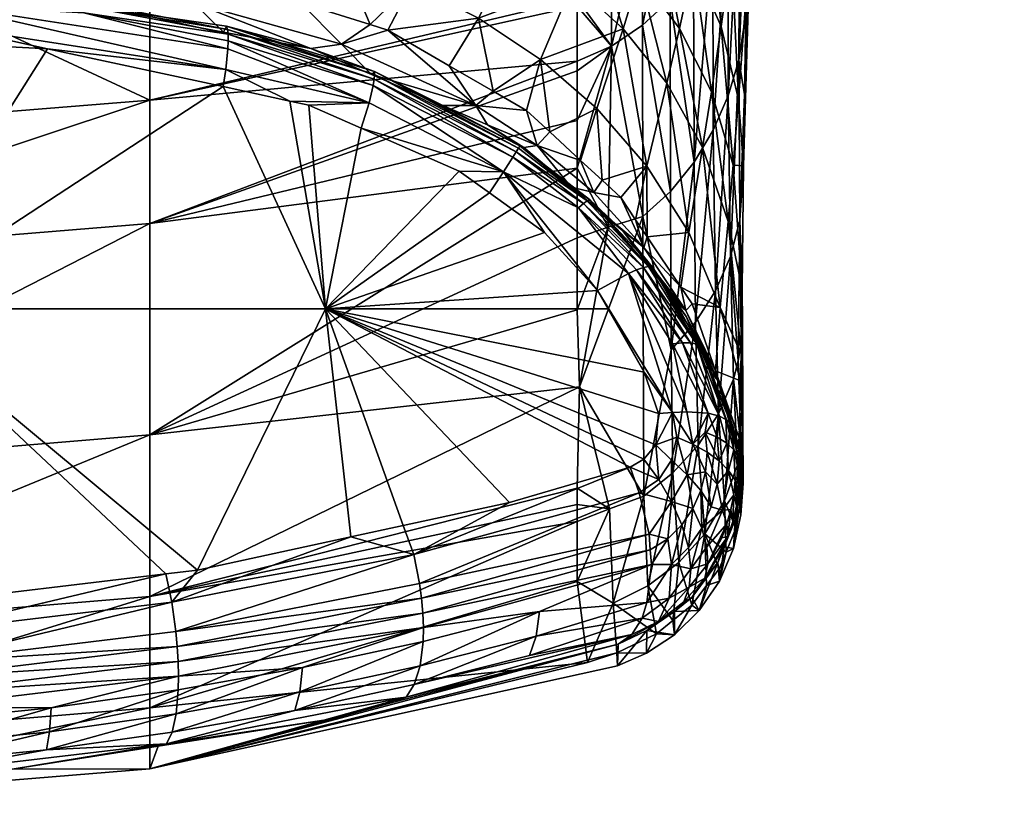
# Model space of a CAD drawing. Extents: x -0.028 to 0.148, y -0.136 to 0.028.
# Tile 62 of 256: x 0.12231 to 0.12948, y -0.04036 to -0.0346. Entities that reach past the tile are written whole.
import ezdxf

# ---------------------------------------------------------------- set-up
doc = ezdxf.new("R2010")
doc.units = 0
doc.layers.add('mesh', color=7, linetype='CONTINUOUS')

msp = doc.modelspace()

# ---------------------------------------------------------------- meshes
at = {"layer": 'mesh'}
mesh = msp.add_polyface(dxfattribs=at)
corners = [(0.1268227, -0.0342763, 0.0804293), (0.1271159, -0.0346662, 0.0800256), (0.1270236, -0.0350656, 0.0829648), (0.1269501, -0.0338101, 0.0775816), (0.1272165, -0.0341949, 0.0770966), (0.1270827, -0.0332621, 0.0747475), (0.1273219, -0.0336467, 0.0741802), (0.1272162, -0.032625, 0.0719311), (0.1274281, -0.0330157, 0.0712801), (0.1273461, -0.0318904, 0.0691377), (0.1272836, -0.0355335, 0.0826431), (0.1273487, -0.0351272, 0.0796234), (0.1274199, -0.034652, 0.0766134), (0.1274948, -0.0341047, 0.0736153), (0.1271824, -0.0361534, 0.0887049), (0.1269442, -0.0323037, 0.072584), (0.1270968, -0.0315579, 0.0698767), (0.1274693, -0.0360726, 0.0823228), (0.1270547, -0.0319889, 0.0560922), (0.1268461, -0.0326358, 0.0566793), (0.1270544, -0.0325043, 0.0567793), (0.1270546, -0.031358, 0.0555028), (0.126846, -0.0321021, 0.0559712), (0.1270465, -0.0344557, 0.0631532), (0.127217, -0.0342422, 0.0631395), (0.1272248, -0.0334752, 0.0599711), (0.1272218, -0.0356407, 0.0693877), (0.1270507, -0.0358532, 0.0693967), (0.1268458, -0.0333771, 0.0582594), (0.1270523, -0.0332219, 0.0583182), (0.1268466, -0.0346421, 0.0631637), (0.1270486, -0.0336719, 0.05994), (0.1274703, -0.0337614, 0.0631039), (0.1273579, -0.0340092, 0.0631229), (0.1273611, -0.0354071, 0.0693765), (0.1274884, -0.0330197, 0.0600481), (0.1273716, -0.0332562, 0.0600075), (0.1275117, -0.0319891, 0.0571748), (0.1273901, -0.0321775, 0.0570297), (0.1272324, -0.0330401, 0.0583889), (0.1268449, -0.0338406, 0.0599147), (0.119669, -0.0328718, 0.2239736), (0.1294259, -0.0318141, 0.2297314), (0.1294812, -0.0324319, 0.2239736), (0.1264115, -0.0318147, 0.2312986), (0.1280157, -0.0318041, 0.230638), (0.1273799, -0.0318147, 0.2309097), (0.127237, -0.0323505, 0.0568969), (0.1273918, -0.0311353, 0.0558458)]
mesh.append_faces([[corners[k] for k in face] for face in [(0, 1, 2, 2), (3, 4, 1, 1), (5, 4, 3, 3), (5, 6, 4, 4), (7, 6, 5, 5), (7, 8, 6, 6), (9, 8, 7, 7), (1, 10, 2, 2), (1, 11, 10, 10), (4, 11, 1, 1), (4, 12, 11, 11), (6, 12, 4, 4), (6, 13, 12, 12), (8, 13, 6, 6), (10, 14, 2, 2), (15, 7, 5, 5), (16, 7, 15, 15), (16, 9, 7, 7), (17, 10, 11, 11), (18, 19, 20, 20), (21, 22, 18, 18), (23, 24, 25, 25), (23, 26, 24, 24), (27, 26, 23, 23), (20, 28, 29, 29), (23, 30, 27, 27), (25, 31, 23, 23), (32, 33, 34, 34), (35, 36, 33, 33), (37, 38, 36, 36), (38, 39, 36, 36), (33, 26, 34, 34), (33, 24, 26, 26), (36, 24, 33, 33), (36, 25, 24, 24), (39, 25, 36, 36), (39, 31, 25, 25), (29, 31, 39, 39), (29, 40, 31, 31), (41, 42, 43, 43), (44, 45, 46, 46), (18, 20, 47, 47), (47, 29, 39, 39), (20, 29, 47, 47), (38, 47, 39, 39), (48, 47, 38, 38)]])
mesh = msp.add_polyface(dxfattribs=at)
corners = [(0.127565, -0.0370367, 0.085375), (0.1274121, -0.0367006, 0.0885445), (0.1274693, -0.0360726, 0.0823228), (0.1274281, -0.0330157, 0.0712801), (0.1275702, -0.0334814, 0.0706318), (0.1274948, -0.0341047, 0.0736153), (0.1273461, -0.0318904, 0.0691377), (0.127627, -0.0314761, 0.0655487), (0.1275452, -0.035184, 0.0761328), (0.1274199, -0.034652, 0.0766134), (0.1275055, -0.0356616, 0.0792231), (0.1273487, -0.0351272, 0.0796234), (0.127486, -0.0363281, 0.075673), (0.1275079, -0.037221, 0.0820115), (0.1275433, -0.0370878, 0.082015), (0.1275647, -0.0377095, 0.0883998), (0.1275381, -0.0378455, 0.0884041), (0.1274442, -0.0381075, 0.0884108), (0.1274002, -0.0374734, 0.0820056), (0.1274691, -0.0351579, 0.0693633), (0.1273768, -0.0365776, 0.0756585), (0.1274703, -0.0337614, 0.0631039), (0.1273611, -0.0354071, 0.0693765), (0.1274884, -0.0330197, 0.0600481), (0.1273579, -0.0340092, 0.0631229), (0.1275117, -0.0319891, 0.0571748), (0.1273716, -0.0332562, 0.0600075), (0.1275544, -0.0360631, 0.0756896), (0.1275468, -0.0348977, 0.0693488), (0.1275557, -0.033503, 0.0630833), (0.1275749, -0.0327701, 0.0600919), (0.1276004, -0.0317891, 0.057329), (0.1275492, -0.0376521, 0.094786), (0.1275418, -0.0376914, 0.0976924), (0.1273957, -0.037233, 0.0979822), (0.1275332, -0.0377372, 0.1010822), (0.1275327, -0.0377342, 0.1011988), (0.1274041, -0.0378177, 0.1079441), (0.1273891, -0.037645, 0.1079002), (0.1274593, -0.0376882, 0.1077833), (0.1275814, -0.035666, 0.0756728), (0.1275707, -0.0365628, 0.0820206), (0.1275599, -0.0372338, 0.0883892), (0.127377, -0.03716, 0.0947859), (0.1275094, -0.0375737, 0.1073814), (0.127332, -0.0371569, 0.107298), (0.1275681, -0.0379655, 0.1012008), (0.1275435, -0.0378017, 0.1074074), (0.1274896, -0.0375421, 0.1075035), (0.1274066, -0.0374906, 0.1077482), (0.1275109, -0.037736, 0.1076602), (0.1274535, -0.0375149, 0.1076256), (0.1275432, -0.0377868, 0.1075348)]
mesh.append_faces([[corners[k] for k in face] for face in [(0, 1, 2, 2), (3, 4, 5, 5), (6, 7, 3, 3), (8, 9, 5, 5), (10, 9, 8, 8), (10, 11, 9, 9), (2, 11, 10, 10), (12, 13, 14, 14), (15, 13, 16, 16), (15, 14, 13, 13), (13, 17, 16, 16), (13, 18, 17, 17), (12, 18, 13, 13), (19, 20, 12, 12), (21, 22, 19, 19), (23, 24, 21, 21), (25, 26, 23, 23), (27, 12, 14, 14), (28, 12, 27, 27), (28, 19, 12, 12), (29, 19, 28, 28), (29, 21, 19, 19), (30, 21, 29, 29), (30, 23, 21, 21), (31, 25, 23, 23), (32, 33, 34, 34), (34, 35, 36, 36), (33, 35, 34, 34), (37, 38, 39, 39), (40, 10, 8, 8), (41, 2, 10, 10), (0, 2, 41, 41), (42, 1, 0, 0), (42, 43, 1, 1), (32, 43, 42, 42), (36, 44, 45, 45), (34, 43, 32, 32), (46, 47, 44, 44), (48, 45, 44, 44), (38, 49, 39, 39), (50, 51, 48, 48), (39, 51, 50, 50), (49, 51, 39, 39), (48, 47, 52, 52), (48, 44, 47, 47), (50, 48, 52, 52)]])
mesh = msp.add_polyface(dxfattribs=at)
corners = [(0.1274281, -0.0330157, 0.0712801), (0.1277111, -0.0319876, 0.0647238), (0.1275702, -0.0334814, 0.0706318), (0.127627, -0.0314761, 0.0655487), (0.1276296, -0.0340238, 0.0699874), (0.1274948, -0.0341047, 0.0736153), (0.1275452, -0.035184, 0.0761328), (0.1275877, -0.035146, 0.0719915), (0.1275468, -0.0348977, 0.0693488), (0.1275544, -0.0360631, 0.0756896), (0.127576, -0.037434, 0.0883902), (0.127565, -0.0370367, 0.085375), (0.1275744, -0.0368137, 0.0820226), (0.1275655, -0.0369516, 0.0820187), (0.1275773, -0.0375718, 0.0883952), (0.1275433, -0.0370878, 0.082015), (0.1275647, -0.0377095, 0.0883998), (0.1276465, -0.0319733, 0.0584584), (0.1276004, -0.0317891, 0.057329), (0.1275749, -0.0327701, 0.0600919), (0.1275557, -0.033503, 0.0630833), (0.1276316, -0.032508, 0.0601386), (0.1275692, -0.0378808, 0.094786), (0.1275492, -0.0376521, 0.094786), (0.1274884, -0.0330197, 0.0600481), (0.1275418, -0.0376914, 0.0976924), (0.1275681, -0.0379655, 0.1012008), (0.1275502, -0.0379079, 0.1075526), (0.1275432, -0.0377868, 0.1075348), (0.1275596, -0.037968, 0.1074273), (0.1275974, -0.0345615, 0.0693653), (0.1275814, -0.035666, 0.0756728), (0.1275707, -0.0365628, 0.0820206), (0.1275055, -0.0356616, 0.0792231), (0.1275599, -0.0372338, 0.0883892), (0.1275781, -0.0379826, 0.094786), (0.1275381, -0.0378455, 0.0884041), (0.1275561, -0.0381217, 0.094786), (0.1276321, -0.0324786, 0.0600067), (0.1276207, -0.0331623, 0.0630783), (0.1275616, -0.0382096, 0.1012025), (0.1275435, -0.0378017, 0.1074074), (0.1275419, -0.0380931, 0.1074456)]
mesh.append_faces([[corners[k] for k in face] for face in [(0, 1, 2, 2), (0, 3, 1, 1), (4, 5, 2, 2), (6, 5, 4, 4), (7, 8, 9, 9), (10, 11, 12, 12), (13, 12, 9, 9), (13, 10, 12, 12), (14, 15, 16, 16), (17, 18, 19, 19), (20, 21, 19, 19), (10, 22, 23, 23), (10, 14, 22, 22), (13, 14, 10, 10), (13, 15, 14, 14), (9, 15, 13, 13), (18, 24, 19, 19), (22, 25, 23, 23), (22, 26, 25, 25), (27, 28, 29, 29), (4, 30, 7, 7), (31, 4, 7, 7), (31, 6, 4, 4), (32, 33, 31, 31), (23, 34, 10, 10), (7, 9, 31, 31), (30, 8, 7, 7), (12, 11, 32, 32), (10, 34, 11, 11), (9, 32, 31, 31), (9, 12, 32, 32), (35, 36, 37, 37), (35, 16, 36, 36), (35, 14, 16, 16), (22, 14, 35, 35), (19, 21, 38, 38), (20, 39, 21, 21), (8, 39, 20, 20), (8, 30, 39, 39), (40, 29, 41, 41), (40, 42, 29, 29), (35, 26, 22, 22), (40, 35, 37, 37), (40, 26, 35, 35), (41, 26, 40, 40)]])
mesh = msp.add_polyface(dxfattribs=at)
corners = [(0.126102, -0.0348918, 0.0891889), (0.1260003, -0.0352637, 0.0947859), (0.1257591, -0.0351238, 0.0947858), (0.1268227, -0.0342763, 0.0804293), (0.1270236, -0.0350656, 0.0829648), (0.1267047, -0.0346674, 0.0832875), (0.1269501, -0.0338101, 0.0775816), (0.1271159, -0.0346662, 0.0800256), (0.1260934, -0.0336819, 0.0812406), (0.1259315, -0.0340547, 0.0839363), (0.1254853, -0.0338257, 0.0842615), (0.1263949, -0.0356277, 0.0947859), (0.1261701, -0.0354203, 0.0947859), (0.126514, -0.0352488, 0.089027), (0.1268784, -0.0356688, 0.0888658), (0.1263392, -0.0343332, 0.0836114), (0.1256503, -0.0345918, 0.0893514), (0.1264806, -0.0339512, 0.0808344), (0.1254387, -0.034938, 0.0947857), (0.1266315, -0.0334908, 0.0780684), (0.126619, -0.0347938, 0.0631707), (0.1263693, -0.0349038, 0.0631741), (0.1263693, -0.034974, 0.0634584), (0.1270486, -0.0336719, 0.05994), (0.1268449, -0.0338406, 0.0599147), (0.1268466, -0.0346421, 0.0631637), (0.1266169, -0.0339755, 0.0598961), (0.1268491, -0.0360374, 0.0694031), (0.1263693, -0.0345043, 0.0615574), (0.1263693, -0.0344494, 0.0613709), (0.1263692, -0.0340168, 0.059901), (0.1264949, -0.0335505, 0.0581962), (0.1270465, -0.0344557, 0.0631532), (0.1263693, -0.0353363, 0.0650252), (0.1263693, -0.035684, 0.0665289), (0.1260795, -0.0355177, 0.0992447), (0.1257179, -0.0353688, 0.107113), (0.1256323, -0.0352271, 0.0995466), (0.1232571, -0.0351892, 0.0612169), (0.1232571, -0.0360884, 0.0649258), (0.1250212, -0.0337973, 0.0576383), (0.1259518, -0.0355208, 0.1072205), (0.1253908, -0.0352272, 0.107137), (0.1259253, -0.0355649, 0.1074474), (0.1248947, -0.0350011, 0.1073899), (0.1259423, -0.0355372, 0.1073347), (0.1248924, -0.0349792, 0.1072771)]
mesh.append_faces([[corners[k] for k in face] for face in [(0, 1, 2, 2), (3, 4, 5, 5), (6, 7, 3, 3), (8, 9, 10, 10), (11, 12, 13, 13), (0, 12, 1, 1), (0, 13, 12, 12), (5, 13, 0, 0), (5, 14, 13, 13), (4, 14, 5, 5), (9, 15, 16, 16), (8, 15, 9, 9), (8, 17, 15, 15), (16, 2, 18, 18), (16, 0, 2, 2), (15, 0, 16, 16), (15, 5, 0, 0), (17, 5, 15, 15), (17, 3, 5, 5), (19, 3, 17, 17), (19, 6, 3, 3), (20, 21, 22, 22), (23, 24, 25, 25), (24, 26, 20, 20), (20, 25, 24, 24), (20, 27, 25, 25), (20, 28, 21, 21), (20, 29, 28, 28), (26, 29, 20, 20), (26, 30, 29, 29), (31, 30, 26, 26), (32, 23, 25, 25), (20, 33, 34, 34), (22, 33, 20, 20), (35, 36, 37, 37), (37, 1, 35, 35), (37, 2, 1, 1), (18, 2, 37, 37), (38, 28, 29, 29), (38, 21, 28, 28), (39, 22, 21, 21), (30, 40, 29, 29), (41, 42, 36, 36), (43, 44, 45, 45), (45, 46, 41, 41)]])
mesh = msp.add_polyface(dxfattribs=at)
corners = [(0.1256503, -0.0345918, 0.0893514), (0.1254387, -0.034938, 0.0947857), (0.1249915, -0.0346788, 0.0947856), (0.1246534, -0.034141, 0.0896768), (0.1250025, -0.0336409, 0.0845859), (0.1254853, -0.0338257, 0.0842615), (0.124861, -0.0346379, 0.0947856), (0.1243537, -0.0344787, 0.0947858), (0.1251659, -0.0343434, 0.0895142), (0.1259315, -0.0340547, 0.0839363), (0.1238327, -0.0343153, 0.0947861), (0.1256323, -0.0352271, 0.0995466), (0.1253908, -0.0352272, 0.107137), (0.124872, -0.0350025, 0.107175), (0.1257179, -0.0353688, 0.107113), (0.1246536, -0.0347806, 0.1001287), (0.123576, -0.0344781, 0.1006698), (0.1232571, -0.0360884, 0.0649258), (0.1263693, -0.0349038, 0.0631741), (0.1232571, -0.0351892, 0.0612169), (0.1263693, -0.0344494, 0.0613709), (0.123257, -0.0341459, 0.0575276), (0.1250212, -0.0337973, 0.0576383), (0.1248924, -0.0349792, 0.1072771), (0.1259518, -0.0355208, 0.1072205), (0.1248919, -0.0350353, 0.1075014), (0.1248947, -0.0350011, 0.1073899), (0.1259253, -0.0355649, 0.1074474), (0.123823, -0.0346722, 0.107498), (0.1238275, -0.0347075, 0.1076092), (0.1259423, -0.0355372, 0.1073347), (0.1238152, -0.03465, 0.1073853), (0.1248841, -0.0350817, 0.107609), (0.1238286, -0.0347555, 0.1077164), (0.1259009, -0.0356038, 0.1075563), (0.1244294, -0.0348108, 0.1072075), (0.1248537, -0.0352071, 0.107804), (0.1244158, -0.0352248, 0.1079983), (0.1242771, -0.0351948, 0.1080133), (0.124796, -0.0353917, 0.1079696), (0.1258321, -0.0357117, 0.1077534), (0.1238109, -0.0349648, 0.1079937), (0.1238261, -0.0348153, 0.1078176)]
mesh.append_faces([[corners[k] for k in face] for face in [(0, 1, 2, 2), (3, 4, 5, 5), (3, 6, 7, 7), (3, 8, 6, 6), (5, 8, 3, 3), (5, 9, 8, 8), (8, 2, 6, 6), (8, 0, 2, 2), (9, 0, 8, 8), (7, 10, 3, 3), (11, 12, 13, 13), (11, 14, 12, 12), (15, 6, 2, 2), (15, 7, 6, 6), (16, 7, 15, 15), (16, 10, 7, 7), (11, 2, 1, 1), (11, 15, 2, 2), (13, 15, 11, 11), (17, 18, 19, 19), (20, 21, 19, 19), (20, 22, 21, 21), (23, 12, 24, 24), (23, 13, 12, 12), (25, 26, 27, 27), (25, 28, 26, 26), (29, 28, 25, 25), (26, 23, 30, 30), (26, 31, 23, 23), (28, 31, 26, 26), (29, 32, 33, 33), (25, 32, 29, 29), (25, 34, 32, 32), (27, 34, 25, 25), (35, 16, 15, 15), (13, 35, 15, 15), (36, 37, 38, 38), (35, 23, 31, 31), (35, 13, 23, 23), (36, 39, 37, 37), (36, 40, 39, 39), (41, 36, 38, 38), (42, 36, 41, 41), (36, 33, 32, 32), (42, 33, 36, 36)]])
mesh = msp.add_polyface(dxfattribs=at)
corners = [(0.1196691, -0.0354772, 0.0611574), (0.1196691, -0.0344261, 0.0574386), (0.1178691, -0.034356, 0.0574609), (0.1232571, -0.0376266, 0.072371), (0.1196691, -0.0379252, 0.0723646), (0.1196691, -0.0391049, 0.0798601), (0.1232571, -0.0360884, 0.0649258), (0.1196691, -0.0363816, 0.0648878), (0.1232571, -0.0351892, 0.0612169), (0.1214691, -0.034356, 0.0574609), (0.1160811, -0.0341459, 0.0575276), (0.1160811, -0.0388053, 0.0798482), (0.1160811, -0.0376265, 0.072371), (0.1160811, -0.0360884, 0.0649258), (0.1160811, -0.0351892, 0.0612169), (0.1175973, -0.0345649, 0.1081205), (0.1176, -0.0347715, 0.1082607), (0.1170027, -0.0348022, 0.1082291), (0.1181447, -0.0347435, 0.1082896), (0.1196693, -0.0343671, 0.1080197), (0.1176034, -0.0344334, 0.1079261), (0.1176088, -0.0343854, 0.1078184), (0.117791, -0.0390707, 0.1103341), (0.117943, -0.0388554, 0.1102758), (0.1190437, -0.0389391, 0.1104137), (0.1196823, -0.039148, 0.11046), (0.1196803, -0.0389248, 0.1103907), (0.1187265, -0.0393462, 0.1104175), (0.116822, -0.0394128, 0.1101029), (0.1168351, -0.0391926, 0.1101651), (0.1177757, -0.0392877, 0.1103226), (0.1177669, -0.0395085, 0.1102601), (0.1178179, -0.0388459, 0.1102601), (0.1168152, -0.0387697, 0.1101344), (0.1196824, -0.0393659, 0.1104489), (0.1215712, -0.039069, 0.1103312), (0.118021, -0.0367103, 0.1095144), (0.1213139, -0.0367103, 0.1095147), (0.1196693, -0.034665, 0.1083703), (0.1211901, -0.0347443, 0.1082817), (0.1159928, -0.0386317, 0.1098926), (0.1196693, -0.0344956, 0.1082124), (0.121742, -0.0346453, 0.1082036), (0.121739, -0.0344937, 0.1080274), (0.1213064, -0.0388884, 0.1103318)]
mesh.append_faces([[corners[k] for k in face] for face in [(0, 1, 2, 2), (3, 4, 5, 5), (6, 7, 4, 4), (8, 0, 7, 7), (9, 1, 0, 0), (2, 10, 0, 0), (4, 11, 5, 5), (7, 12, 4, 4), (0, 13, 7, 7), (10, 14, 0, 0), (15, 16, 17, 17), (18, 16, 15, 15), (19, 20, 21, 21), (22, 23, 24, 24), (25, 24, 26, 26), (25, 22, 24, 24), (27, 22, 25, 25), (28, 29, 30, 30), (22, 30, 29, 29), (27, 30, 22, 22), (27, 31, 30, 30), (22, 32, 23, 23), (22, 33, 32, 32), (34, 25, 35, 35), (34, 27, 25, 25), (36, 17, 16, 16), (37, 38, 39, 39), (36, 38, 37, 37), (36, 18, 38, 38), (16, 18, 36, 36), (36, 26, 24, 24), (37, 26, 36, 36), (36, 32, 33, 33), (36, 23, 32, 32), (24, 23, 36, 36), (33, 40, 36, 36), (41, 20, 19, 19), (41, 15, 20, 20), (41, 18, 15, 15), (38, 18, 41, 41), (38, 42, 39, 39), (38, 41, 42, 42), (41, 19, 43, 43), (25, 26, 44, 44), (35, 25, 44, 44), (37, 44, 26, 26)]])
mesh = msp.add_polyface(dxfattribs=at)
corners = [(0.123576, -0.0344781, 0.1006698), (0.1237946, -0.0346921, 0.1072721), (0.1227334, -0.0344938, 0.10738), (0.1214691, -0.034356, 0.0574609), (0.1232571, -0.0351892, 0.0612169), (0.123257, -0.0341459, 0.0575276), (0.1232571, -0.0376266, 0.072371), (0.1196691, -0.0391049, 0.0798601), (0.1232571, -0.0388053, 0.0798482), (0.1232571, -0.0360884, 0.0649258), (0.1196691, -0.0379252, 0.0723646), (0.1196691, -0.0363816, 0.0648878), (0.1196691, -0.0354772, 0.0611574), (0.1238152, -0.03465, 0.1073853), (0.121723, -0.0343506, 0.1077068), (0.1221028, -0.0343759, 0.1074442), (0.1238275, -0.0347075, 0.1076092), (0.1227649, -0.0344675, 0.1076104), (0.123823, -0.0346722, 0.107498), (0.122777, -0.0345509, 0.1078291), (0.1217351, -0.0344334, 0.1079261), (0.121739, -0.0344937, 0.1080274), (0.1196693, -0.0343671, 0.1080197), (0.1238261, -0.0348153, 0.1078176), (0.1238286, -0.0347555, 0.1077164), (0.1215712, -0.039069, 0.1103312), (0.1215466, -0.0388596, 0.110283), (0.1233734, -0.0386406, 0.1099114), (0.1234461, -0.0390611, 0.1099422), (0.1215866, -0.039286, 0.1103197), (0.1234162, -0.0388467, 0.1099551), (0.1234565, -0.0391711, 0.1099176), (0.1252367, -0.038819, 0.1093029), (0.1236041, -0.038613, 0.1098645), (0.1213139, -0.0367103, 0.1095147), (0.1211901, -0.0347443, 0.1082817), (0.1217377, -0.0347728, 0.1082498), (0.1237905, -0.0350896, 0.1080661), (0.1245372, -0.0367103, 0.1088416), (0.1225128, -0.0348132, 0.1082047), (0.1244294, -0.0348108, 0.1072075), (0.1238109, -0.0349648, 0.1079937), (0.1242771, -0.0351948, 0.1080133), (0.121742, -0.0346453, 0.1082036), (0.1196693, -0.0344956, 0.1082124), (0.1213064, -0.0388884, 0.1103318)]
mesh.append_faces([[corners[k] for k in face] for face in [(0, 1, 2, 2), (3, 4, 5, 5), (6, 7, 8, 8), (9, 10, 6, 6), (4, 11, 9, 9), (3, 12, 4, 4), (2, 1, 13, 13), (14, 15, 2, 2), (16, 17, 18, 18), (19, 17, 16, 16), (19, 20, 17, 17), (21, 20, 19, 19), (21, 22, 20, 20), (18, 2, 13, 13), (17, 2, 18, 18), (17, 14, 2, 2), (20, 14, 17, 17), (19, 23, 21, 21), (19, 24, 23, 23), (16, 24, 19, 19), (25, 26, 27, 27), (28, 29, 30, 30), (31, 29, 28, 28), (28, 32, 31, 31), (30, 27, 33, 33), (30, 25, 27, 27), (29, 25, 30, 30), (34, 35, 36, 36), (34, 37, 38, 38), (34, 39, 37, 37), (36, 39, 34, 34), (34, 27, 26, 26), (34, 33, 27, 27), (38, 33, 34, 34), (40, 1, 0, 0), (40, 13, 1, 1), (41, 37, 39, 39), (41, 42, 37, 37), (35, 43, 36, 36), (43, 44, 21, 21), (43, 39, 36, 36), (43, 41, 39, 39), (21, 41, 43, 43), (21, 23, 41, 41), (25, 45, 26, 26), (26, 45, 34, 34)]])
mesh = msp.add_polyface(dxfattribs=at)
corners = [(0.1265513, -0.0357721, 0.0947859), (0.1268784, -0.0356688, 0.0888658), (0.1266868, -0.035897, 0.0947859), (0.126514, -0.0352488, 0.089027), (0.1263949, -0.0356277, 0.0947859), (0.1267955, -0.0360594, 0.0947859), (0.1268789, -0.0361838, 0.0947859), (0.1271824, -0.0361534, 0.0887049), (0.1265955, -0.0361149, 0.0694154), (0.1268491, -0.0360374, 0.0694031), (0.126619, -0.0347938, 0.0631707), (0.1270538, -0.0370092, 0.0756384), (0.1268562, -0.0380757, 0.0819984), (0.1270507, -0.0358532, 0.0693967), (0.1268466, -0.0346421, 0.0631637), (0.1263692, -0.0361923, 0.0694252), (0.1263692, -0.0367171, 0.0724159), (0.1263693, -0.035684, 0.0665289), (0.1268554, -0.0362631, 0.0986236), (0.1267024, -0.0361417, 0.1071354), (0.1264532, -0.0359315, 0.1071255), (0.1271604, -0.0367219, 0.0983052), (0.1269135, -0.0364259, 0.1071738), (0.1263253, -0.0358236, 0.1071205), (0.1264906, -0.0358613, 0.0989368), (0.1271257, -0.0365522, 0.0947859), (0.1264604, -0.0359123, 0.1072315), (0.1268031, -0.0364256, 0.1076283), (0.1263787, -0.0359721, 0.1075711), (0.1268524, -0.0364088, 0.1075165), (0.126415, -0.0359419, 0.107461), (0.1268905, -0.0364013, 0.1074005), (0.1264424, -0.0359219, 0.107347), (0.126917, -0.0364029, 0.107283), (0.1263872, -0.0372781, 0.0756619), (0.1266058, -0.0381675, 0.0820048), (0.1270652, -0.0374657, 0.1081464), (0.1269611, -0.037473, 0.1082196), (0.1268568, -0.0371713, 0.1081306), (0.1265178, -0.0365766, 0.107988), (0.1266008, -0.0367091, 0.1080177), (0.1267437, -0.0364514, 0.1077331), (0.1271359, -0.0369566, 0.1077349), (0.1270636, -0.0369637, 0.1078411), (0.1271685, -0.0374605, 0.1080673), (0.1258321, -0.0357117, 0.1077534), (0.1269428, -0.0376996, 0.1083276)]
mesh.append_faces([[corners[k] for k in face] for face in [(0, 1, 2, 2), (0, 3, 1, 1), (4, 3, 0, 0), (1, 5, 2, 2), (1, 6, 5, 5), (7, 6, 1, 1), (8, 9, 10, 10), (11, 9, 12, 12), (13, 14, 9, 9), (8, 15, 16, 16), (8, 17, 15, 15), (10, 17, 8, 8), (18, 19, 20, 20), (21, 22, 19, 19), (23, 18, 20, 20), (24, 0, 2, 2), (24, 4, 0, 0), (5, 6, 18, 18), (18, 2, 5, 5), (18, 24, 2, 2), (23, 24, 18, 18), (18, 21, 19, 19), (6, 25, 18, 18), (20, 26, 23, 23), (20, 19, 26, 26), (27, 28, 29, 29), (29, 30, 31, 31), (28, 30, 29, 29), (32, 31, 30, 30), (26, 31, 32, 32), (26, 33, 31, 31), (19, 33, 26, 26), (19, 22, 33, 33), (34, 8, 16, 16), (34, 9, 8, 8), (34, 12, 9, 9), (35, 12, 34, 34), (36, 37, 38, 38), (39, 38, 40, 40), (39, 36, 38, 38), (41, 36, 39, 39), (42, 41, 27, 27), (43, 44, 41, 41), (41, 28, 27, 27), (39, 45, 41, 41), (36, 46, 37, 37)]])
mesh = msp.add_polyface(dxfattribs=at)
corners = [(0.1260795, -0.0355177, 0.0992447), (0.1263949, -0.0356277, 0.0947859), (0.1264906, -0.0358613, 0.0989368), (0.1261701, -0.0354203, 0.0947859), (0.1260003, -0.0352637, 0.0947859), (0.1263253, -0.0358236, 0.1071205), (0.125982, -0.035534, 0.1071069), (0.1257179, -0.0353688, 0.107113), (0.1263693, -0.035684, 0.0665289), (0.1263693, -0.0353363, 0.0650252), (0.1232571, -0.0360884, 0.0649258), (0.1232571, -0.0376266, 0.072371), (0.1263692, -0.0361923, 0.0694252), (0.1263692, -0.0367171, 0.0724159), (0.1263693, -0.034974, 0.0634584), (0.1259518, -0.0355208, 0.1072205), (0.1264604, -0.0359123, 0.1072315), (0.1264424, -0.0359219, 0.107347), (0.1263787, -0.0359721, 0.1075711), (0.1259009, -0.0356038, 0.1075563), (0.126415, -0.0359419, 0.107461), (0.1259253, -0.0355649, 0.1074474), (0.1259423, -0.0355372, 0.1073347), (0.1245372, -0.0367103, 0.1088416), (0.1266008, -0.0367091, 0.1080177), (0.1268568, -0.0371713, 0.1081306), (0.125732, -0.0358649, 0.1079191), (0.1261311, -0.0361521, 0.1079255), (0.1255102, -0.0357052, 0.1079156), (0.124796, -0.0353917, 0.1079696), (0.1244158, -0.0352248, 0.1079983), (0.1242771, -0.0351948, 0.1080133), (0.1237905, -0.0350896, 0.1080661), (0.1258762, -0.0381197, 0.1089711), (0.1251029, -0.0382876, 0.1092752), (0.1269611, -0.037473, 0.1082196), (0.1247204, -0.0383706, 0.1094256), (0.1263872, -0.0372781, 0.0756619), (0.1258321, -0.0357117, 0.1077534), (0.1267437, -0.0364514, 0.1077331), (0.1265178, -0.0365766, 0.107988), (0.1248841, -0.0350817, 0.107609), (0.1248537, -0.0352071, 0.107804), (0.1267554, -0.0378631, 0.1084863), (0.1268558, -0.0378052, 0.1084142), (0.1269428, -0.0376996, 0.1083276)]
mesh.append_faces([[corners[k] for k in face] for face in [(0, 1, 2, 2), (0, 3, 1, 1), (4, 3, 0, 0), (5, 0, 2, 2), (6, 0, 5, 5), (6, 7, 0, 0), (8, 9, 10, 10), (11, 8, 10, 10), (11, 12, 8, 8), (13, 12, 11, 11), (9, 14, 10, 10), (15, 16, 17, 17), (5, 15, 6, 6), (5, 16, 15, 15), (15, 7, 6, 6), (18, 19, 20, 20), (21, 22, 17, 17), (22, 15, 17, 17), (21, 20, 19, 19), (17, 20, 21, 21), (23, 24, 25, 25), (23, 26, 27, 27), (23, 28, 26, 26), (29, 28, 23, 23), (23, 30, 29, 29), (23, 31, 30, 30), (32, 31, 23, 23), (33, 34, 23, 23), (25, 35, 23, 23), (34, 36, 23, 23), (13, 11, 37, 37), (38, 28, 29, 29), (38, 26, 28, 28), (27, 26, 38, 38), (39, 38, 18, 18), (40, 27, 38, 38), (38, 19, 18, 18), (38, 41, 19, 19), (42, 41, 38, 38), (23, 40, 24, 24), (27, 40, 23, 23), (23, 43, 33, 33), (44, 43, 23, 23), (23, 45, 44, 44), (23, 35, 45, 45)]])
mesh = msp.add_polyface(dxfattribs=at)
corners = [(0.1274121, -0.0367006, 0.0885445), (0.1272069, -0.0366734, 0.0947859), (0.1271257, -0.0365522, 0.0947859), (0.1270236, -0.0350656, 0.0829648), (0.1271824, -0.0361534, 0.0887049), (0.1268784, -0.0356688, 0.0888658), (0.1272836, -0.0355335, 0.0826431), (0.1274693, -0.0360726, 0.0823228), (0.1268789, -0.0361838, 0.0947859), (0.1270538, -0.0370092, 0.0756384), (0.1272218, -0.0356407, 0.0693877), (0.1270507, -0.0358532, 0.0693967), (0.1272313, -0.0368061, 0.0756468), (0.1270673, -0.0379036, 0.0819988), (0.1268491, -0.0360374, 0.0694031), (0.127486, -0.0363281, 0.075673), (0.1273768, -0.0365776, 0.0756585), (0.1274002, -0.0374734, 0.0820056), (0.1274691, -0.0351579, 0.0693633), (0.1273611, -0.0354071, 0.0693765), (0.1272506, -0.0377024, 0.0820013), (0.1273957, -0.037233, 0.0979822), (0.127332, -0.0371569, 0.107298), (0.1272707, -0.037013, 0.1072692), (0.1271604, -0.0367219, 0.0983052), (0.1270808, -0.0366511, 0.1072042), (0.1269135, -0.0364259, 0.1071738), (0.1271649, -0.0367644, 0.1072195), (0.1268554, -0.0362631, 0.0986236), (0.126917, -0.0364029, 0.107283), (0.1272742, -0.0369825, 0.1073817), (0.1271359, -0.0369566, 0.1077349), (0.1268031, -0.0364256, 0.1076283), (0.1271959, -0.0369576, 0.1076209), (0.1268524, -0.0364088, 0.1075165), (0.1272422, -0.0369664, 0.1075022), (0.1268905, -0.0364013, 0.1074005), (0.127377, -0.03716, 0.0947859), (0.1274896, -0.0375421, 0.1075035), (0.1274535, -0.0375149, 0.1076256), (0.1274066, -0.0374906, 0.1077482), (0.1273237, -0.0374694, 0.1078943), (0.1270636, -0.0369637, 0.1078411), (0.1270652, -0.0374657, 0.1081464), (0.1267437, -0.0364514, 0.1077331), (0.1271685, -0.0374605, 0.1080673)]
mesh.append_faces([[corners[k] for k in face] for face in [(0, 1, 2, 2), (3, 4, 5, 5), (0, 6, 7, 7), (0, 4, 6, 6), (2, 4, 0, 0), (2, 8, 4, 4), (9, 10, 11, 11), (9, 12, 10, 10), (13, 12, 9, 9), (11, 14, 9, 9), (15, 16, 17, 17), (18, 19, 16, 16), (16, 12, 20, 20), (19, 12, 16, 16), (19, 10, 12, 12), (21, 22, 23, 23), (24, 25, 26, 26), (21, 25, 24, 24), (21, 27, 25, 25), (23, 27, 21, 21), (28, 2, 24, 24), (2, 1, 24, 24), (29, 26, 25, 25), (30, 23, 22, 22), (27, 29, 25, 25), (31, 32, 33, 33), (33, 34, 35, 35), (32, 34, 33, 33), (30, 27, 23, 23), (30, 29, 27, 27), (35, 29, 30, 30), (35, 36, 29, 29), (34, 36, 35, 35), (0, 37, 1, 1), (24, 37, 21, 21), (24, 1, 37, 37), (38, 30, 22, 22), (30, 39, 35, 35), (38, 39, 30, 30), (40, 31, 33, 33), (31, 41, 42, 42), (43, 44, 45, 45), (42, 44, 31, 31), (41, 45, 42, 42), (33, 35, 40, 40)]])
mesh = msp.add_polyface(dxfattribs=at)
corners = [(0.1270673, -0.0379036, 0.0819988), (0.1272506, -0.0377024, 0.0820013), (0.1272313, -0.0368061, 0.0756468), (0.1271095, -0.038557, 0.0884158), (0.1272991, -0.038348, 0.0884149), (0.1270538, -0.0370092, 0.0756384), (0.1268562, -0.0380757, 0.0819984), (0.1274002, -0.0374734, 0.0820056), (0.1274442, -0.0381075, 0.0884108), (0.1273768, -0.0365776, 0.0756585), (0.1273957, -0.037233, 0.0979822), (0.1275327, -0.0377342, 0.1011988), (0.127332, -0.0371569, 0.107298), (0.1273047, -0.0378962, 0.1081017), (0.1273157, -0.037753, 0.1080507), (0.1273897, -0.037988, 0.1079956), (0.1272112, -0.0376947, 0.1081422), (0.1271713, -0.0379194, 0.1082433), (0.1270949, -0.0376443, 0.1082163), (0.127057, -0.0378126, 0.1083035), (0.1272699, -0.0380344, 0.1081592), (0.127347, -0.0381526, 0.1080536), (0.1273022, -0.0376076, 0.1080073), (0.1273891, -0.037645, 0.1079002), (0.1274041, -0.0378177, 0.1079441), (0.1272121, -0.0381644, 0.108222), (0.1271798, -0.0384498, 0.1081844), (0.1271319, -0.0382827, 0.1082887), (0.1272422, -0.0369664, 0.1075022), (0.1274535, -0.0375149, 0.1076256), (0.1274066, -0.0374906, 0.1077482), (0.1273237, -0.0374694, 0.1078943), (0.1271359, -0.0369566, 0.1077349), (0.1272768, -0.038308, 0.108117), (0.1270652, -0.0374657, 0.1081464), (0.1269428, -0.0376996, 0.1083276), (0.1271685, -0.0374605, 0.1080673), (0.1274294, -0.0381762, 0.1079025), (0.1270299, -0.0383854, 0.1083579), (0.1270577, -0.0381138, 0.1083622), (0.1273133, -0.0384448, 0.1079911), (0.1268935, -0.0383504, 0.1084661), (0.1269638, -0.0379529, 0.1084034)]
mesh.append_faces([[corners[k] for k in face] for face in [(0, 1, 2, 2), (3, 1, 0, 0), (3, 4, 1, 1), (5, 6, 0, 0), (7, 4, 8, 8), (7, 1, 4, 4), (9, 1, 7, 7), (10, 11, 12, 12), (13, 14, 15, 15), (13, 16, 14, 14), (17, 16, 13, 13), (17, 18, 16, 16), (19, 18, 17, 17), (13, 20, 17, 17), (13, 21, 20, 20), (15, 21, 13, 13), (22, 23, 24, 24), (22, 14, 16, 16), (24, 14, 22, 22), (24, 15, 14, 14), (25, 17, 20, 20), (25, 26, 27, 27), (28, 29, 30, 30), (31, 32, 30, 30), (20, 21, 33, 33), (34, 18, 35, 35), (18, 34, 16, 16), (16, 36, 31, 31), (34, 36, 16, 16), (23, 31, 30, 30), (19, 35, 18, 18), (15, 37, 21, 21), (22, 31, 23, 23), (22, 16, 31, 31), (27, 38, 39, 39), (37, 40, 33, 33), (41, 39, 38, 38), (25, 20, 33, 33), (39, 17, 25, 25), (39, 19, 17, 17), (42, 19, 39, 39), (42, 35, 19, 19), (25, 27, 39, 39), (33, 26, 25, 25), (21, 37, 33, 33)]])
mesh = msp.add_polyface(dxfattribs=at)
corners = [(0.1232572, -0.0400608, 0.0948593), (0.1245237, -0.0397066, 0.1086795), (0.125041, -0.0395732, 0.1084382), (0.1232571, -0.0388053, 0.0798482), (0.1263691, -0.0381361, 0.0805017), (0.1263691, -0.0380174, 0.0798256), (0.1263691, -0.03826, 0.0820099), (0.1232571, -0.0396169, 0.087348), (0.1263692, -0.0386959, 0.0873154), (0.1251795, -0.0385001, 0.1093427), (0.1251029, -0.0382876, 0.1092752), (0.1258762, -0.0381197, 0.1089711), (0.1251245, -0.0395394, 0.1086487), (0.1243692, -0.0393243, 0.1094917), (0.1252478, -0.0391331, 0.1091581), (0.1243505, -0.0395011, 0.1093398), (0.12525, -0.0390326, 0.1092178), (0.1251829, -0.0394484, 0.1088348), (0.1260707, -0.0390946, 0.1086247), (0.1260221, -0.0392349, 0.1084552), (0.1233785, -0.0398786, 0.1092334), (0.1243138, -0.0396357, 0.10916), (0.1252259, -0.0393111, 0.1090099), (0.1260957, -0.0389152, 0.1087686), (0.1234162, -0.0388467, 0.1099551), (0.1236041, -0.038613, 0.1098645), (0.1247204, -0.0383706, 0.1094256), (0.1234461, -0.0390611, 0.1099422), (0.123466, -0.0393861, 0.1098301), (0.1234633, -0.0392802, 0.1098802), (0.1252462, -0.0389272, 0.1092663), (0.1234565, -0.0391711, 0.1099176), (0.1252367, -0.038819, 0.1093029), (0.125222, -0.0387105, 0.1093276), (0.1245372, -0.0367103, 0.1088416), (0.1266626, -0.0393116, 0.1012029), (0.1266582, -0.0392154, 0.094786), (0.1266688, -0.0391538, 0.107679), (0.1264446, -0.0392858, 0.094786), (0.1263872, -0.0372781, 0.0756619), (0.1232571, -0.0376266, 0.072371), (0.126767, -0.0390834, 0.107879), (0.1267554, -0.0378631, 0.1084863), (0.1269108, -0.0385724, 0.108381), (0.1269025, -0.0384657, 0.1084219), (0.1268935, -0.0383504, 0.1084661), (0.1268211, -0.0380496, 0.1085)]
mesh.append_faces([[corners[k] for k in face] for face in [(0, 1, 2, 2), (3, 4, 5, 5), (3, 6, 4, 4), (7, 6, 3, 3), (7, 8, 6, 6), (9, 10, 11, 11), (12, 2, 1, 1), (13, 14, 15, 15), (16, 14, 13, 13), (17, 18, 19, 19), (20, 12, 1, 1), (21, 12, 20, 20), (21, 17, 12, 12), (22, 17, 21, 21), (22, 18, 17, 17), (23, 18, 22, 22), (24, 25, 26, 26), (9, 26, 10, 10), (9, 24, 26, 26), (27, 24, 9, 9), (28, 16, 13, 13), (29, 30, 16, 16), (31, 32, 30, 30), (27, 33, 32, 32), (9, 33, 27, 27), (15, 22, 21, 21), (14, 22, 15, 15), (14, 23, 22, 22), (16, 23, 14, 14), (34, 26, 25, 25), (35, 36, 0, 0), (0, 37, 35, 35), (2, 37, 0, 0), (38, 7, 0, 0), (36, 38, 0, 0), (38, 8, 7, 7), (39, 3, 5, 5), (39, 40, 3, 3), (41, 12, 17, 17), (37, 2, 12, 12), (42, 9, 11, 11), (30, 43, 16, 16), (32, 44, 30, 30), (33, 45, 32, 32), (9, 46, 33, 33)]])
mesh = msp.add_polyface(dxfattribs=at)
corners = [(0.1266327, -0.0388545, 0.088407), (0.1268843, -0.038728, 0.0884133), (0.1268562, -0.0380757, 0.0819984), (0.1270673, -0.0379036, 0.0819988), (0.1266058, -0.0381675, 0.0820048), (0.1263691, -0.03826, 0.0820099), (0.1263692, -0.0386959, 0.0873154), (0.1263691, -0.0381361, 0.0805017), (0.1263691, -0.0380174, 0.0798256), (0.1263872, -0.0372781, 0.0756619), (0.1269486, -0.0390787, 0.094786), (0.1266582, -0.0392154, 0.094786), (0.1264446, -0.0392858, 0.094786), (0.1266626, -0.0393116, 0.1012029), (0.1268778, -0.0390542, 0.1076432), (0.1268754, -0.0392199, 0.101204), (0.1266688, -0.0391538, 0.107679), (0.1270785, -0.0390843, 0.1012048), (0.1260707, -0.0390946, 0.1086247), (0.1268766, -0.038849, 0.108182), (0.1268429, -0.0389648, 0.1080663), (0.1260221, -0.0392349, 0.1084552), (0.126767, -0.0390834, 0.107879), (0.1251829, -0.0394484, 0.1088348), (0.1251245, -0.0395394, 0.1086487), (0.1268211, -0.0380496, 0.1085), (0.1251795, -0.0385001, 0.1093427), (0.1267554, -0.0378631, 0.1084863), (0.1252462, -0.0389272, 0.1092663), (0.1269025, -0.0384657, 0.1084219), (0.1269108, -0.0385724, 0.108381), (0.1252367, -0.038819, 0.1093029), (0.1268935, -0.0383504, 0.1084661), (0.125222, -0.0387105, 0.1093276), (0.1260957, -0.0389152, 0.1087686), (0.12525, -0.0390326, 0.1092178), (0.1269629, -0.038989, 0.1078029), (0.1270299, -0.0383854, 0.1083579), (0.1268558, -0.0378052, 0.1084142), (0.1269638, -0.0379529, 0.1084034), (0.1269428, -0.0376996, 0.1083276), (0.1270798, -0.0389158, 0.1076032), (0.1270401, -0.0388177, 0.1080448), (0.1270568, -0.0385734, 0.1082543), (0.1270577, -0.0381138, 0.1083622)]
mesh.append_faces([[corners[k] for k in face] for face in [(0, 1, 2, 2), (3, 2, 1, 1), (4, 5, 6, 6), (4, 7, 5, 5), (8, 7, 4, 4), (4, 0, 2, 2), (6, 0, 4, 4), (9, 8, 4, 4), (0, 10, 1, 1), (0, 11, 10, 10), (12, 11, 0, 0), (6, 12, 0, 0), (13, 14, 15, 15), (16, 14, 13, 13), (15, 14, 17, 17), (15, 11, 13, 13), (15, 10, 11, 11), (17, 10, 15, 15), (18, 19, 20, 20), (21, 18, 20, 20), (22, 21, 20, 20), (22, 23, 21, 21), (16, 24, 22, 22), (25, 26, 27, 27), (28, 29, 30, 30), (31, 32, 29, 29), (25, 32, 33, 33), (34, 19, 18, 18), (34, 30, 19, 19), (35, 30, 34, 34), (16, 22, 36, 36), (30, 29, 37, 37), (29, 32, 37, 37), (38, 39, 27, 27), (38, 40, 39, 39), (36, 14, 16, 16), (36, 41, 14, 14), (19, 42, 20, 20), (30, 43, 19, 19), (43, 42, 19, 19), (32, 25, 44, 44), (39, 25, 27, 27), (39, 44, 25, 25), (36, 20, 42, 42), (22, 20, 36, 36)]])
mesh = msp.add_polyface(dxfattribs=at)
corners = [(0.1275381, -0.0378455, 0.0884041), (0.1274442, -0.0381075, 0.0884108), (0.1275266, -0.0383088, 0.094786), (0.1274543, -0.0384818, 0.094786), (0.1275077, -0.038457, 0.1012038), (0.1274396, -0.038445, 0.1075026), (0.12752, -0.0382472, 0.1074681), (0.1274055, -0.038694, 0.1012047), (0.1275681, -0.0379655, 0.1012008), (0.1275332, -0.0377372, 0.1010822), (0.1275418, -0.0376914, 0.0976924), (0.1275327, -0.0377342, 0.1011988), (0.1275033, -0.038258, 0.1076135), (0.1275297, -0.0381441, 0.1075921), (0.12751, -0.0380659, 0.1077225), (0.1275203, -0.0379573, 0.1077002), (0.127473, -0.0378866, 0.1078258), (0.1275455, -0.0380272, 0.1075717), (0.1275109, -0.037736, 0.1076602), (0.1275432, -0.0377868, 0.1075348), (0.1275502, -0.0379079, 0.1075526), (0.1274593, -0.0376882, 0.1077833), (0.1274041, -0.0378177, 0.1079441), (0.1273897, -0.037988, 0.1079956), (0.1274901, -0.0381725, 0.1077462), (0.1275561, -0.0381217, 0.094786), (0.1275419, -0.0380931, 0.1074456), (0.1273941, -0.0385571, 0.1075222), (0.1275094, -0.0375737, 0.1073814), (0.1275616, -0.0382096, 0.1012025), (0.1274034, -0.0386035, 0.094786), (0.1275435, -0.0378017, 0.1074074), (0.1275596, -0.037968, 0.1074273), (0.1274609, -0.0382765, 0.1077711), (0.1274294, -0.0381762, 0.1079025), (0.1274666, -0.0383684, 0.1076357), (0.1274203, -0.0384746, 0.1076587), (0.1274227, -0.0383775, 0.1077971)]
mesh.append_faces([[corners[k] for k in face] for face in [(0, 1, 2, 2), (1, 3, 2, 2), (4, 5, 6, 6), (7, 5, 4, 4), (8, 9, 10, 10), (8, 11, 9, 9), (4, 3, 7, 7), (4, 2, 3, 3), (12, 6, 5, 5), (12, 13, 6, 6), (14, 13, 12, 12), (15, 14, 16, 16), (15, 13, 14, 14), (17, 13, 15, 15), (17, 6, 13, 13), (18, 19, 20, 20), (15, 20, 17, 17), (15, 18, 20, 20), (16, 18, 15, 15), (16, 21, 18, 18), (22, 21, 16, 16), (16, 23, 22, 22), (12, 24, 14, 14), (0, 2, 25, 25), (4, 6, 26, 26), (7, 27, 5, 5), (28, 11, 8, 8), (29, 4, 26, 26), (29, 25, 4, 4), (7, 3, 30, 30), (25, 2, 4, 4), (19, 31, 32, 32), (24, 33, 34, 34), (24, 35, 33, 33), (26, 6, 17, 17), (20, 32, 26, 26), (17, 20, 26, 26), (16, 34, 23, 23), (14, 34, 16, 16), (14, 24, 34, 34), (12, 35, 24, 24), (5, 35, 12, 12), (5, 27, 35, 35), (36, 35, 27, 27), (35, 37, 33, 33)]])
mesh = msp.add_polyface(dxfattribs=at)
corners = [(0.1272049, -0.0388692, 0.094786), (0.1272991, -0.038348, 0.0884149), (0.1271095, -0.038557, 0.0884158), (0.1270677, -0.0389813, 0.094786), (0.1268843, -0.038728, 0.0884133), (0.1270673, -0.0379036, 0.0819988), (0.127313, -0.0387247, 0.094786), (0.1274442, -0.0381075, 0.0884108), (0.1274543, -0.0384818, 0.094786), (0.1272594, -0.0389068, 0.101205), (0.1274055, -0.038694, 0.1012047), (0.1270785, -0.0390843, 0.1012048), (0.1269486, -0.0390787, 0.094786), (0.1274034, -0.0386035, 0.094786), (0.1272052, -0.038812, 0.107576), (0.1273941, -0.0385571, 0.1075222), (0.1270798, -0.0389158, 0.1076032), (0.1268778, -0.0390542, 0.1076432), (0.1269108, -0.0385724, 0.108381), (0.1270299, -0.0383854, 0.1083579), (0.1270568, -0.0385734, 0.1082543), (0.1271855, -0.0387385, 0.1079083), (0.1271464, -0.0388454, 0.1077548), (0.1269629, -0.038989, 0.1078029), (0.1273001, -0.0386721, 0.1077063), (0.1274666, -0.0383684, 0.1076357), (0.1274203, -0.0384746, 0.1076587), (0.1271978, -0.0386047, 0.1080547), (0.1270401, -0.0388177, 0.1080448), (0.1273205, -0.0385679, 0.1078515), (0.1271319, -0.0382827, 0.1082887), (0.1271798, -0.0384498, 0.1081844), (0.1272768, -0.038308, 0.108117), (0.1273133, -0.0384448, 0.1079911), (0.1274294, -0.0381762, 0.1079025), (0.1274609, -0.0382765, 0.1077711), (0.1274227, -0.0383775, 0.1077971)]
mesh.append_faces([[corners[k] for k in face] for face in [(0, 1, 2, 2), (2, 3, 0, 0), (2, 4, 3, 3), (5, 4, 2, 2), (0, 6, 1, 1), (7, 1, 8, 8), (6, 9, 10, 10), (0, 9, 6, 6), (0, 11, 9, 9), (3, 11, 0, 0), (4, 12, 3, 3), (1, 13, 8, 8), (1, 6, 13, 13), (9, 14, 15, 15), (9, 16, 14, 14), (11, 16, 9, 9), (17, 16, 11, 11), (9, 15, 10, 10), (6, 10, 13, 13), (3, 12, 11, 11), (18, 19, 20, 20), (21, 22, 23, 23), (21, 24, 22, 22), (25, 26, 24, 24), (22, 16, 23, 23), (22, 14, 16, 16), (24, 14, 22, 22), (24, 15, 14, 14), (26, 15, 24, 24), (27, 28, 20, 20), (27, 21, 28, 28), (29, 21, 27, 27), (30, 20, 19, 19), (31, 20, 30, 30), (31, 27, 20, 20), (32, 27, 31, 31), (32, 33, 27, 27), (34, 35, 33, 33), (29, 35, 36, 36), (29, 33, 35, 35), (27, 33, 29, 29), (25, 29, 36, 36), (24, 29, 25, 25), (24, 21, 29, 29), (23, 28, 21, 21)]])
mesh = msp.add_polyface(dxfattribs=at)
corners = [(0.1196691, -0.0403569, 0.0948773), (0.1199019, -0.0402037, 0.1095136), (0.121523, -0.0401079, 0.1093589), (0.1232571, -0.0396169, 0.087348), (0.1196691, -0.039915, 0.0873672), (0.1232571, -0.0388053, 0.0798482), (0.1196691, -0.0391049, 0.0798601), (0.116081, -0.0400608, 0.0948593), (0.1178291, -0.0401339, 0.1094026), (0.116081, -0.0396168, 0.087348), (0.116822, -0.0394128, 0.1101029), (0.1177757, -0.0392877, 0.1103226), (0.1177669, -0.0395085, 0.1102601), (0.1187222, -0.0395675, 0.110355), (0.1187265, -0.0393462, 0.1104175), (0.121592, -0.039397, 0.1102951), (0.1196824, -0.0394772, 0.1104243), (0.1196824, -0.0393659, 0.1104489), (0.1215955, -0.0395068, 0.1102572), (0.1196825, -0.0395873, 0.1103863), (0.1215519, -0.0400963, 0.1095925), (0.1196822, -0.0401736, 0.1097155), (0.1206307, -0.0400751, 0.1098874), (0.1196825, -0.0396936, 0.1103349), (0.1187218, -0.0397739, 0.1102399), (0.1215969, -0.039613, 0.1102062), (0.1206425, -0.039773, 0.1102383), (0.1215962, -0.0397132, 0.1101427), (0.1206385, -0.0399467, 0.110078), (0.1215884, -0.0398874, 0.1099835), (0.1215729, -0.0400166, 0.1097942), (0.119683, -0.0401964, 0.1095019), (0.1196823, -0.0400955, 0.1099192), (0.11781, -0.0400979, 0.1095952), (0.1196825, -0.0397938, 0.1102709), (0.1177662, -0.0397149, 0.1101456), (0.1196824, -0.0399674, 0.1101104), (0.117774, -0.0398891, 0.1099864), (0.115897, -0.0395815, 0.1096994), (0.1177892, -0.0400183, 0.1097971), (0.116821, -0.0396191, 0.1099893)]
mesh.append_faces([[corners[k] for k in face] for face in [(0, 1, 2, 2), (3, 4, 0, 0), (5, 6, 4, 4), (0, 7, 8, 8), (4, 7, 0, 0), (6, 9, 4, 4), (10, 11, 12, 12), (13, 12, 14, 14), (15, 16, 17, 17), (18, 19, 16, 16), (20, 21, 22, 22), (20, 1, 21, 21), (23, 24, 13, 13), (16, 14, 17, 17), (16, 13, 14, 14), (19, 13, 16, 16), (19, 23, 13, 13), (25, 23, 19, 19), (25, 26, 23, 23), (27, 28, 26, 26), (29, 22, 28, 28), (30, 20, 22, 22), (0, 31, 1, 1), (0, 8, 31, 31), (32, 21, 33, 33), (32, 28, 22, 22), (34, 35, 24, 24), (36, 35, 34, 34), (37, 35, 36, 36), (37, 38, 35, 35), (39, 32, 33, 33), (37, 32, 39, 39), (33, 31, 8, 8), (21, 31, 33, 33), (1, 31, 21, 21), (22, 21, 32, 32), (12, 35, 40, 40), (13, 35, 12, 12), (13, 24, 35, 35), (23, 34, 24, 24), (26, 34, 23, 23), (28, 34, 26, 26), (28, 36, 34, 34), (32, 36, 28, 28), (32, 37, 36, 36)]])
mesh = msp.add_polyface(dxfattribs=at)
corners = [(0.1196691, -0.0403569, 0.0948773), (0.121523, -0.0401079, 0.1093589), (0.1222549, -0.0400647, 0.109289), (0.1232572, -0.0400608, 0.0948593), (0.1232571, -0.0396169, 0.087348), (0.1232571, -0.0388053, 0.0798482), (0.1196691, -0.039915, 0.0873672), (0.123466, -0.0393861, 0.1098301), (0.1234646, -0.0394865, 0.1097681), (0.1225386, -0.0396169, 0.1099855), (0.1234493, -0.0396621, 0.1096131), (0.1234193, -0.0397945, 0.1094292), (0.1225041, -0.0399223, 0.1096411), (0.1243505, -0.0395011, 0.1093398), (0.1243692, -0.0393243, 0.1094917), (0.122527, -0.0397917, 0.1098281), (0.1215884, -0.0398874, 0.1099835), (0.1215729, -0.0400166, 0.1097942), (0.1215519, -0.0400963, 0.1095925), (0.1233785, -0.0398786, 0.1092334), (0.1234565, -0.0391711, 0.1099176), (0.121592, -0.039397, 0.1102951), (0.1215866, -0.039286, 0.1103197), (0.1234633, -0.0392802, 0.1098802), (0.1215955, -0.0395068, 0.1102572), (0.1215969, -0.039613, 0.1102062), (0.1215962, -0.0397132, 0.1101427), (0.12525, -0.0390326, 0.1092178), (0.1252462, -0.0389272, 0.1092663), (0.1196824, -0.0393659, 0.1104489), (0.1215712, -0.039069, 0.1103312), (0.1196824, -0.0394772, 0.1104243), (0.1196825, -0.0395873, 0.1103863), (0.1199019, -0.0402037, 0.1095136), (0.1206425, -0.039773, 0.1102383), (0.1206385, -0.0399467, 0.110078), (0.1206307, -0.0400751, 0.1098874), (0.1243138, -0.0396357, 0.10916), (0.1233181, -0.0398968, 0.1090034), (0.1245237, -0.0397066, 0.1086795)]
mesh.append_faces([[corners[k] for k in face] for face in [(0, 1, 2, 2), (3, 0, 2, 2), (4, 0, 3, 3), (5, 6, 4, 4), (7, 8, 9, 9), (10, 11, 12, 12), (10, 13, 11, 11), (14, 13, 10, 10), (15, 9, 8, 8), (15, 16, 9, 9), (17, 16, 15, 15), (2, 18, 19, 19), (1, 18, 2, 2), (20, 21, 22, 22), (23, 21, 20, 20), (23, 24, 21, 21), (7, 24, 23, 23), (7, 25, 24, 24), (9, 25, 7, 7), (9, 26, 25, 25), (16, 26, 9, 9), (15, 12, 17, 17), (15, 10, 12, 12), (8, 10, 15, 15), (8, 14, 10, 10), (7, 14, 8, 8), (23, 27, 7, 7), (20, 28, 23, 23), (22, 29, 30, 30), (21, 29, 22, 22), (24, 31, 21, 21), (25, 32, 24, 24), (1, 33, 18, 18), (26, 34, 25, 25), (16, 35, 26, 26), (17, 36, 16, 16), (12, 18, 17, 17), (12, 19, 18, 18), (11, 19, 12, 12), (11, 37, 19, 19), (13, 37, 11, 11), (3, 38, 39, 39), (3, 2, 38, 38), (2, 19, 38, 38), (19, 39, 38, 38)]])

doc.saveas('drawing.dxf')
